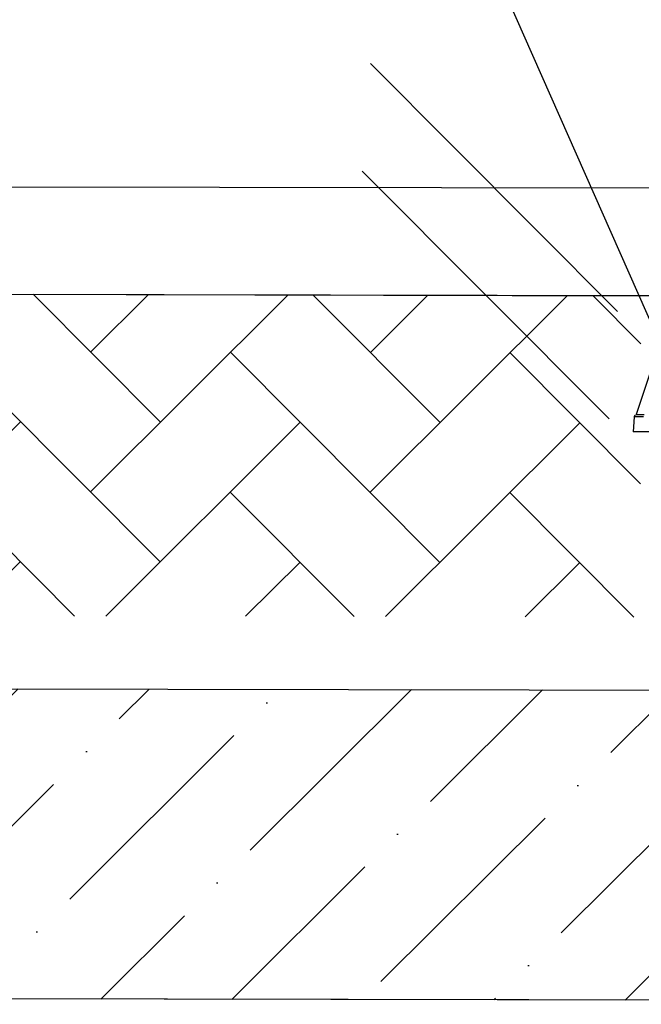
# Model space of a CAD drawing. Extents: x 0 to 361260, y 0 to 4201817.
# Tile 23 of 256: x 360318 to 360325, y 4194674 to 4194685. Entities that reach past the tile are written whole.
import ezdxf

# ---------------------------------------------------------------- set-up
doc = ezdxf.new("R2010")
doc.units = 0
doc.header["$LTSCALE"] = 0.5
doc.header["$MEASUREMENT"] = 0
doc.linetypes.add('K5LT32772', pattern=[0])
doc.linetypes.add('K5LT32773', pattern=[0])
doc.layers.add("navro'z", color=7, linetype='Continuous')
pattern_1 = [(44.89306, (349315.798, 4193340.8621), (0.51973879, 1.89179207), [2.43342293, -0.48668459, 0, -0.48668459])]
pattern_2 = [(44.89306, (347893.8843, 4192987.8365), (0.002740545, 1.46831945), [3.11478134, -1.03826045]), (134.89306, (347894.6199, 4192988.5693), (0.002740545, 1.46831945), [3.11478134, -1.03826045])]

# ---------------------------------------------------------------- blocks, each defined once
blk = doc.blocks.new('_Oblique')
at = {"color": 0, "linetype": 'ByBlock', "lineweight": -2}
blk.add_line((-0.5, -0.5), (0.5, 0.5), dxfattribs=at)

msp = doc.modelspace()

# ---------------------------------------------------------------- hatches: boundary and pattern name
at = {"layer": "navro'z", "transparency": 33554687}
h = msp.add_hatch(dxfattribs=at)
h.set_pattern_fill('AR-HBONE', color=0, scale=0.010219, angle=-0.1069, style=0)
h.set_pattern_definition(pattern_2)
h.paths.add_polyline_path([(360324.85, 4194681.708), (360288.515, 4194681.8), (360288.509, 4194678.402), (360324.844, 4194678.334)])
h = msp.add_hatch(dxfattribs=at)
h.set_pattern_fill('AR-HBONE', color=0, scale=0.010219, angle=-0.1069, style=0)
h.set_pattern_definition(pattern_2)
h.paths.add_polyline_path([(360324.85, 4194681.708), (360288.515, 4194681.8), (360288.509, 4194678.402), (360324.844, 4194678.334)])
h = msp.add_hatch(dxfattribs=at)
h.set_pattern_fill('ANSI36', color=254, scale=0.306573, angle=-0.1069, style=0)
h.set_pattern_definition(pattern_1)
h.paths.add_polyline_path([(360326.765, 4194677.565), (360310.397, 4194677.595), (360310.391, 4194674.338), (360326.759, 4194674.308)])
h.paths.add_polyline_path([(360348.328, 4194677.524), (360342.841, 4194677.534), (360342.835, 4194674.278), (360348.322, 4194674.268)])
h = msp.add_hatch(dxfattribs=at)
h.set_pattern_fill('ANSI36', color=0, scale=0.306573, angle=-0.1069, style=0)
h.set_pattern_definition(pattern_1)
h.paths.add_polyline_path([(360326.765, 4194677.565), (360310.397, 4194677.595), (360310.391, 4194674.338), (360326.759, 4194674.308)])
h.paths.add_polyline_path([(360348.328, 4194677.524), (360342.841, 4194677.534), (360342.835, 4194674.278), (360348.322, 4194674.268)])

# ---------------------------------------------------------------- linework, layer by layer
at = {"color": 7, "linetype": 'K5LT32772', "lineweight": 25, "transparency": 33554687}
for p, q in [((360325.179, 4194681.603), (360324.798, 4194680.46)), ((360324.779, 4194680.438), (360324.768, 4194680.28)), ((360345.387, 4194680.242), (360324.768, 4194680.28))]:
    msp.add_line(p, q, dxfattribs=at)
for points, knots in [([(360324.792, 4194680.458), (360324.792, 4194680.458), (360324.789, 4194680.457), (360324.785, 4194680.452), (360324.78, 4194680.445), (360324.78, 4194680.44), (360324.779, 4194680.438)], [0, 0, 0, 0, 0.013038, 0.358082, 0.711014, 1, 1, 1, 1]), ([(360324.8, 4194680.46), (360324.799, 4194680.46), (360324.796, 4194680.46), (360324.814, 4194680.46), (360324.843, 4194680.46), (360324.87, 4194680.46), (360324.882, 4194680.46)], [0, 0, 0, 0, 0.102642, 0.498823, 0.783136, 1, 1, 1, 1])]:
    msp.add_open_spline(points, degree=3, knots=knots, dxfattribs=at)
at = {"color": 8, "linetype": 'K5LT32773', "lineweight": 25, "true_color": 0x808080, "transparency": 33554687}
msp.add_open_spline([(360324.877, 4194680.438), (360324.853, 4194680.438), (360324.815, 4194680.438), (360324.79, 4194680.438), (360324.779, 4194680.437), (360324.78, 4194680.437), (360324.78, 4194680.437)], degree=3, knots=[0, 0, 0, 0, 0.415347, 0.647536, 0.879726, 1, 1, 1, 1], dxfattribs=at)
at = {"layer": "navro'z", "color": 0, "transparency": 33554687}
for p, q in [((360326.094, 4194678.844), (360318.406, 4194696.254)), ((360288.515, 4194681.8, 119.865), (360324.85, 4194681.708, 119.865)), ((360288.515, 4194681.8, 119.865), (360326.248, 4194681.705, 119.865))]:
    msp.add_line(p, q, dxfattribs=at)
at = {"layer": "navro'z", "color": 1, "lineweight": 25, "transparency": 33554687}
for p, q in [((360317.207, 4194682.855, 217.735), (360325.349, 4194682.84, 217.735)), ((360317.222, 4194681.727, 238.998), (360325.225, 4194681.712, 238.998))]:
    msp.add_line(p, q, dxfattribs=at)
at = {"layer": "navro'z", "color": 7, "lineweight": 30, "transparency": 33554687}
msp.add_line((360348.322, 4194674.268), (360310.391, 4194674.338), dxfattribs=at)
msp.add_line((360348.322, 4194674.268), (360310.391, 4194674.338), dxfattribs=at)
msp.add_lwpolyline([(360310.397, 4194677.595), (360348.332, 4194677.524), (360348.326, 4194674.268), (360310.391, 4194674.338)], close=True, dxfattribs=at)
msp.add_lwpolyline([(360310.397, 4194677.595), (360348.332, 4194677.524), (360348.326, 4194674.268), (360310.391, 4194674.338)], close=True, dxfattribs=at)

# ---------------------------------------------------------------- block references
at = {"layer": "navro'z", "color": 6, "lineweight": 25, "transparency": 33554687}
for p, xscale, yscale, zscale, rotation in [((360323.306, 4194682.844, 217.735), 2.598967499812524, 2.598967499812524, 2.598967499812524, 269.8930604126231), ((360323.219, 4194681.716, 119.499), 2.598967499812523, 2.598967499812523, 2.598967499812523, 89.89306041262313)]:
    msp.add_blockref('_Oblique', p, dxfattribs=dict(at, xscale=xscale, yscale=yscale, zscale=zscale, rotation=rotation))

doc.saveas('drawing.dxf')
